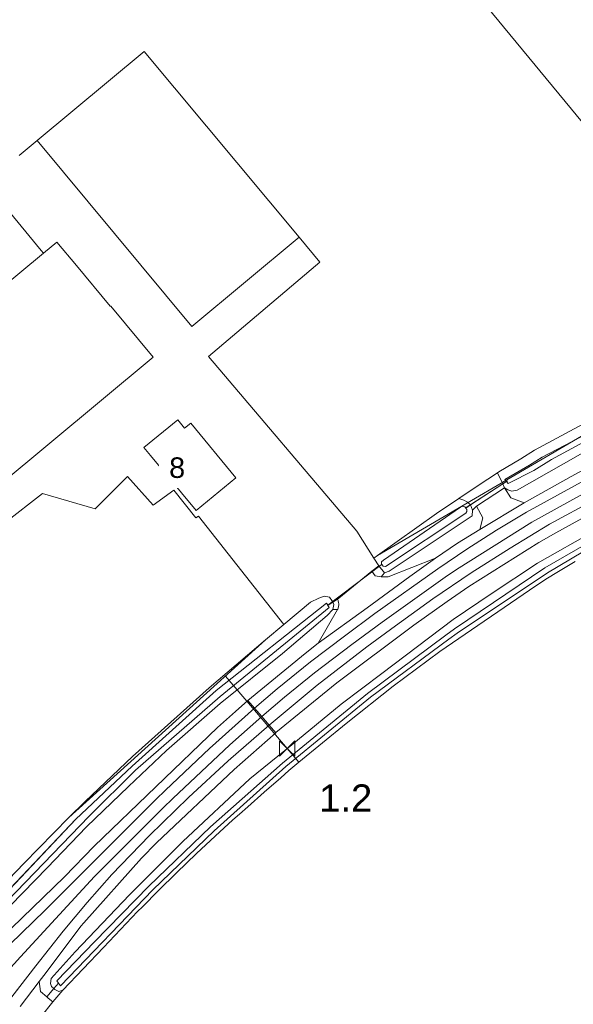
# Model space of a CAD drawing. Extents: x 140829 to 145054, y 448512 to 451778.
# Tile 37 of 152: x 142004 to 142085, y 449973 to 450117. Entities that reach past the tile are written whole.
import ezdxf
from ezdxf import colors
from ezdxf.entities.mleader import LeaderData, LeaderLine
from ezdxf.math import Vec2, Vec3

# ---------------------------------------------------------------- set-up
doc = ezdxf.new("R2010")
doc.units = 0
doc.header["$MEASUREMENT"] = 0
for name, color, linetype in [('geometrie2dBegroeidTerreindeel', 7, 'Continuous'), ('geometrie2dGrondvlak', 7, 'Continuous'), ('geometrie2dOnbegroeidTerreindeel', 7, 'Continuous'), ('geometrie2dOndersteunendWaterdeel', 7, 'Continuous'), ('geometrie2dOndersteunendWegdeel', 7, 'Continuous'), ('geometrie2dOverigeConstructie', 7, 'Continuous'), ('geometrie2dVegetatieObject', 7, 'Continuous'), ('geometrie2dWaterdeel', 7, 'Continuous'), ('geometrie2dWegdeel', 7, 'Continuous'), ('HMPAL', 1, 'Continuous'), ('HUISNUMMER', 3, 'Continuous'), ('PPALHM', 10, 'Continuous')]:
    doc.layers.add(name, color=color, linetype=linetype)
doc.styles.get("Standard").update_dxf_attribs({"font": 'arial.ttf'})

msp = doc.modelspace()

# ---------------------------------------------------------------- linework, layer by layer
at = {"layer": 'geometrie2dBegroeidTerreindeel', "linetype": 'Continuous', "lineweight": 0}
for p, q in [((142041.46, 450156.45), (142111.76, 450070.98)), ((142022.28, 450112.29), (142006.6, 450099.24)), ((142044.92, 450085.09), (142022.28, 450112.29)), ((142006.6, 450099.24), (142003.99, 450097.08)), ((142047.94, 450081.46), (142044.92, 450085.09)), ((142031.69, 450067.64), (142047.94, 450081.46)), ((142053.38, 450042.12), (142031.69, 450067.64)), ((142087.79, 450058.48), (142079.32, 450053.96)), ((142079.32, 450053.96), (142077.33, 450052.69)), ((142077.33, 450052.69), (142074.14, 450050.78)), ((142015.11, 450045.36), (142019.85, 450050.12)), ((142019.85, 450050.12), (142023.57, 450045.9)), ((142073.91, 450050.63), (142071.08, 450048.77)), ((142071.08, 450048.77), (142073.91, 450050.63)), ((142074.14, 450050.78), (142073.91, 450050.63)), ((142073.91, 450050.63), (142074.69, 450049.01)), ((142071.08, 450048.77), (142068.26, 450046.87)), ((142068.26, 450046.87), (142071.08, 450048.77)), ((142074.69, 450049.01), (142069.97, 450045.94)), ((142074.69, 450049.01), (142074.69, 450049.01)), ((142001.88, 450043.35), (142007.4, 450047.64)), ((142007.4, 450047.64), (142015.11, 450045.36)), ((142023.57, 450045.9), (142026.62, 450048.09)), ((142026.62, 450048.09), (142029.8, 450044.05)), ((142068.26, 450046.87), (142065.03, 450044.67)), ((142069.02, 450046.64), (142068.26, 450046.87)), ((142069.56, 450046.37), (142069.02, 450046.64)), ((142069.97, 450045.94), (142069.56, 450046.37)), ((142029.8, 450044.05), (142030.2, 450044.32)), ((142030.2, 450044.32), (142042.68, 450028.45)), ((142065.03, 450044.67), (142056.38, 450038.54)), ((142055.85, 450038.16), (142053.38, 450042.12)), ((142056.38, 450038.54), (142055.85, 450038.16)), ((142056.38, 450038.54), (142056.38, 450038.54)), ((142082.6, 450036.05), (142085.3, 450037.65)), ((142079.53, 450034.11), (142081.25, 450035.24)), ((142081.25, 450035.24), (142082.6, 450036.05)), ((142065.47, 450024.53), (142079.53, 450034.11)), ((142042.68, 450028.45), (142040.03, 450026.21)), ((142040.03, 450026.21), (142031.78, 450019.18)), ((142058.65, 450019.44), (142065.47, 450024.53)), ((142051.78, 450013.98), (142058.65, 450019.44)), ((142031.78, 450019.18), (142020.58, 450009.13)), ((142044.88, 450008.33), (142051.78, 450013.98)), ((142020.58, 450009.13), (142013.62, 450002.57)), ((142043.44, 450007.12), (142044.88, 450008.33)), ((142042.23, 450006.05), (142043.44, 450007.12)), ((142039.82, 450003.93), (142042.23, 450006.05)), ((142037.41, 450001.81), (142039.82, 450003.93)), ((142013.62, 450002.57), (142011.26, 450000.25)), ((142035.24, 449999.89), (142036.2, 450000.74)), ((142036.2, 450000.74), (142037.41, 450001.81)), ((142011.26, 450000.25), (142006.86, 449995.74)), ((142032.63, 449997.49), (142035.24, 449999.89)), ((142029.91, 449994.95), (142032.63, 449997.49)), ((142006.86, 449995.74), (142004.66, 449993.49)), ((142026.97, 449992.13), (142029.91, 449994.95)), ((142004.66, 449993.49), (142002.47, 449991.23)), ((142024.35, 449989.56), (142026.97, 449992.13)), ((142022, 449987.18), (142024.35, 449989.56)), ((142019.63, 449984.71), (142021.29, 449986.46)), ((142021.29, 449986.46), (142022, 449987.18)), ((142016.31, 449981.21), (142019.63, 449984.71)), ((142010.37, 449974.95), (142016.31, 449981.21)), ((142008.91, 449973.25), (142010.37, 449974.95)), ((142007.23, 449971.11), (142008.91, 449973.25))]:
    msp.add_line(p, q, dxfattribs=at)
at = {"layer": 'geometrie2dGrondvlak', "linetype": 'Continuous', "lineweight": 0}
for p, q in [((142006.6, 450099.24), (142022.28, 450112.29)), ((142022.28, 450112.29), (142044.92, 450085.09)), ((142029.24, 450072.05), (142006.6, 450099.24)), ((141998.33, 450093.9), (142007.22, 450083.16)), ((142007.55, 450082.76), (142009.48, 450084.37)), ((142009.48, 450084.37), (142012.36, 450080.95)), ((142044.92, 450085.09), (142029.24, 450072.05)), ((141998.13, 450074.96), (142007.55, 450082.76)), ((142007.55, 450082.76), (141998.13, 450074.96)), ((142007.22, 450083.16), (142007.55, 450082.76)), ((142007.55, 450082.76), (142007.55, 450082.76)), ((142012.36, 450080.95), (142017.3, 450075)), ((142017.3, 450075), (142017.39, 450075.04)), ((142017.39, 450075.04), (142023.57, 450067.57)), ((142029.24, 450072.05), (142029.24, 450072.05)), ((142023.57, 450067.57), (141998.46, 450046.64)), ((142022.21, 450054.37), (142027.19, 450058.41)), ((142027.19, 450058.41), (142028.18, 450057.19)), ((142028.18, 450057.19), (142029.08, 450057.92)), ((142029.08, 450057.92), (142035.67, 450049.89)), ((142023.21, 450053.16), (142022.21, 450054.37)), ((142029.87, 450045.14), (142023.21, 450053.16)), ((142023.21, 450053.16), (142023.21, 450053.16)), ((142035.67, 450049.89), (142029.87, 450045.14))]:
    msp.add_line(p, q, dxfattribs=at)
at = {"layer": 'geometrie2dOnbegroeidTerreindeel', "linetype": 'Continuous', "lineweight": 0}
for p, q in [((142111.76, 450070.98), (142041.46, 450156.45)), ((142003.99, 450097.08), (142006.6, 450099.24)), ((142006.6, 450099.24), (142029.24, 450072.05)), ((142007.22, 450083.16), (141998.33, 450093.9)), ((142009.48, 450084.37), (142007.55, 450082.76)), ((142012.36, 450080.95), (142009.48, 450084.37)), ((142029.24, 450072.05), (142044.92, 450085.09)), ((142044.92, 450085.09), (142047.94, 450081.46)), ((142007.55, 450082.76), (142007.22, 450083.16)), ((142047.94, 450081.46), (142031.69, 450067.64)), ((142017.3, 450075), (142012.36, 450080.95)), ((142017.39, 450075.04), (142017.3, 450075)), ((142023.57, 450067.57), (142017.39, 450075.04)), ((141998.46, 450046.64), (142023.57, 450067.57)), ((142031.69, 450067.64), (142053.38, 450042.12)), ((142027.19, 450058.41), (142022.21, 450054.37)), ((142028.18, 450057.19), (142027.19, 450058.41)), ((142027.19, 450058.41), (142027.19, 450058.41)), ((142029.08, 450057.92), (142028.18, 450057.19)), ((142035.67, 450049.89), (142029.08, 450057.92)), ((142022.21, 450054.37), (142023.21, 450053.16)), ((142023.21, 450053.16), (142029.87, 450045.14)), ((142019.85, 450050.12), (142015.11, 450045.36)), ((142023.57, 450045.9), (142019.85, 450050.12)), ((142029.87, 450045.14), (142035.67, 450049.89)), ((142007.4, 450047.64), (142001.88, 450043.35)), ((142015.11, 450045.36), (142007.4, 450047.64)), ((142026.62, 450048.09), (142023.57, 450045.9)), ((142029.8, 450044.05), (142026.62, 450048.09)), ((142030.2, 450044.32), (142029.8, 450044.05)), ((142042.68, 450028.45), (142030.2, 450044.32)), ((142053.38, 450042.12), (142055.85, 450038.16)), ((142055.85, 450038.16), (142056.6, 450037.04)), ((142056.6, 450037.04), (142055.55, 450036.27)), ((142055.55, 450036.27), (142050.73, 450032.33)), ((142047.82, 450032.33), (142046.58, 450031.74)), ((142048.6, 450032.58), (142047.82, 450032.33)), ((142049.35, 450032.45), (142048.6, 450032.58)), ((142049.7, 450031.99), (142049.35, 450032.45)), ((142050.73, 450032.33), (142050.53, 450032.17)), ((142046.58, 450031.74), (142042.68, 450028.45)), ((142049.84, 450031.72), (142049.7, 450031.99)), ((142050.53, 450032.17), (142049.84, 450031.72)), ((142042.68, 450028.45), (142042.68, 450028.45))]:
    msp.add_line(p, q, dxfattribs=at)
at = {"layer": 'geometrie2dOndersteunendWaterdeel', "linetype": 'Continuous', "lineweight": 0}
for p, q in [((142095.86, 450061), (142080.48, 450052.95)), ((142081.84, 450052.59), (142096.22, 450060.44)), ((142095.72, 450058.9), (142076.82, 450048.11)), ((142079.32, 450053.96), (142087.79, 450058.48)), ((142077.33, 450052.69), (142079.32, 450053.96)), ((142074.14, 450050.78), (142077.33, 450052.69)), ((142080.48, 450052.95), (142078.6, 450051.77)), ((142079.24, 450050.99), (142081.84, 450052.59)), ((142078.6, 450051.77), (142075.01, 450049.69)), ((142075.5, 450049.07), (142079.24, 450050.99)), ((142073.91, 450050.63), (142074.14, 450050.78)), ((142074.69, 450049.01), (142073.91, 450050.63)), ((142075.01, 450049.69), (142075.26, 450049.38)), ((142074.69, 450049.01), (142075.26, 450049.38)), ((142075.26, 450049.38), (142074.69, 450049.01)), ((142074.96, 450048.45), (142074.69, 450049.01)), ((142075.45, 450048.15), (142074.96, 450048.45)), ((142074.96, 450048.45), (142074.96, 450048.45)), ((142075.26, 450049.38), (142075.5, 450049.07)), ((142076.01, 450047.97), (142075.45, 450048.15)), ((142076.82, 450048.11), (142076.01, 450047.97)), ((142065.03, 450044.67), (142068.26, 450046.87)), ((142068.26, 450046.87), (142069.02, 450046.64)), ((142068.26, 450046.87), (142068.26, 450046.87)), ((142068.53, 450045.64), (142057.24, 450037.85)), ((142068.85, 450045.76), (142068.53, 450045.64)), ((142069.15, 450045.68), (142068.85, 450045.76)), ((142069.02, 450046.64), (142069.56, 450046.37)), ((142069.3, 450045.47), (142069.15, 450045.68)), ((142069.3, 450045.47), (142069.97, 450045.94)), ((142069.97, 450045.94), (142069.3, 450045.47)), ((142069.44, 450045.27), (142069.3, 450045.47)), ((142069.44, 450044.97), (142069.44, 450045.27)), ((142069.56, 450046.37), (142069.97, 450045.94)), ((142069.97, 450045.94), (142070.29, 450045.17)), ((142056.38, 450038.54), (142065.03, 450044.67)), ((142057.53, 450036.92), (142069.29, 450044.72)), ((142070.22, 450044.33), (142058.1, 450036.26)), ((142069.29, 450044.72), (142069.44, 450044.97)), ((142070.29, 450045.17), (142070.22, 450044.33)), ((142070.29, 450045.17), (142070.29, 450045.17)), ((142093.58, 450044.11), (142080.84, 450036.75)), ((142079.79, 450037.43), (142088.78, 450042.56)), ((142081.22, 450036.04), (142093.55, 450043.34)), ((142055.85, 450038.16), (142056.38, 450038.54)), ((142056.6, 450037.04), (142055.85, 450038.16)), ((142056.6, 450037.04), (142057.04, 450037.2)), ((142057.04, 450037.2), (142056.6, 450037.04)), ((142057.4, 450036.01), (142056.6, 450037.04)), ((142057.24, 450037.85), (142056.96, 450037.63)), ((142056.96, 450037.63), (142056.99, 450037.27)), ((142056.99, 450037.27), (142057.04, 450037.2)), ((142057.04, 450037.2), (142057.23, 450036.97)), ((142057.23, 450036.97), (142057.53, 450036.92)), ((142080.84, 450036.75), (142067.65, 450027.83)), ((142072.99, 450032.95), (142079.79, 450037.43)), ((142085.3, 450037.65), (142082.6, 450036.05)), ((142058.1, 450036.26), (142057.4, 450036.01)), ((142068.03, 450027.21), (142081.22, 450036.04)), ((142081.25, 450035.24), (142079.53, 450034.11)), ((142082.6, 450036.05), (142081.25, 450035.24)), ((142079.53, 450034.11), (142065.47, 450024.53)), ((142046.58, 450031.74), (142047.82, 450032.33)), ((142047.82, 450032.33), (142048.6, 450032.58)), ((142048.6, 450032.58), (142049.35, 450032.45)), ((142049.35, 450032.45), (142049.7, 450031.99)), ((142067.46, 450029.17), (142072.99, 450032.95)), ((142048.94, 450031.59), (142032.8, 450018.81)), ((142033.36, 450017.95), (142049.33, 450030.94)), ((142042.68, 450028.45), (142046.58, 450031.74)), ((142049.11, 450031.31), (142048.94, 450031.59)), ((142049.14, 450031.26), (142049.11, 450031.31)), ((142049.14, 450031.26), (142049.84, 450031.72)), ((142049.84, 450031.72), (142049.14, 450031.26)), ((142049.33, 450030.94), (142049.14, 450031.26)), ((142049.7, 450031.99), (142049.84, 450031.72)), ((142049.84, 450031.72), (142050.01, 450031.39)), ((142049.84, 450031.72), (142049.84, 450031.72)), ((142050.01, 450031.39), (142049.86, 450030.67)), ((142049.04, 450029.78), (142042.51, 450024.24)), ((142049.86, 450030.67), (142049.04, 450029.78)), ((142040.03, 450026.21), (142042.68, 450028.45)), ((142057.02, 450021.27), (142067.46, 450029.17)), ((142066.39, 450026.89), (142054.92, 450018.38)), ((142067.65, 450027.83), (142066.39, 450026.89)), ((142066.81, 450026.3), (142068.03, 450027.21)), ((142031.78, 450019.18), (142040.03, 450026.21)), ((142055.36, 450017.81), (142066.81, 450026.3)), ((142042.51, 450024.24), (142033.37, 450016.9)), ((142065.47, 450024.53), (142058.65, 450019.44)), ((142051.05, 450016.81), (142057.02, 450021.27)), ((142058.65, 450019.44), (142051.78, 450013.98)), ((142032.8, 450018.81), (142020.5, 450007.75)), ((142020.58, 450009.13), (142031.78, 450019.18)), ((142021.02, 450007.14), (142033.36, 450017.95)), ((142054.92, 450018.38), (142042.48, 450008.17)), ((142033.37, 450016.9), (142025.51, 450010.03)), ((142042.97, 450007.68), (142055.36, 450017.81)), ((142043.84, 450010.84), (142051.05, 450016.81)), ((142051.78, 450013.98), (142044.88, 450008.33)), ((142037.74, 450005.87), (142043.84, 450010.84)), ((142025.51, 450010.03), (142019.96, 450004.77)), ((142013.62, 450002.57), (142020.58, 450009.13)), ((142042.48, 450008.17), (142031.96, 449998.87)), ((142044.88, 450008.33), (142043.44, 450007.12)), ((142020.5, 450007.75), (142012.26, 449999.98)), ((142014.22, 450000.42), (142021.02, 450007.14)), ((142032.5, 449998.28), (142042.97, 450007.68)), ((142043.44, 450007.12), (142042.23, 450006.05)), ((142027.93, 449996.7), (142037.74, 450005.87)), ((142042.23, 450006.05), (142039.82, 450003.93)), ((142019.96, 450004.77), (142013.86, 449998.85)), ((142039.82, 450003.93), (142037.41, 450001.81)), ((142011.26, 450000.25), (142013.62, 450002.57)), ((142036.2, 450000.74), (142035.24, 449999.89)), ((142037.41, 450001.81), (142036.2, 450000.74)), ((142012.26, 449999.98), (141994.91, 449981.65)), ((141995.47, 449981.04), (142014.22, 450000.42)), ((142006.86, 449995.74), (142011.26, 450000.25)), ((142035.24, 449999.89), (142032.63, 449997.49)), ((142013.86, 449998.85), (142008.09, 449992.86)), ((142031.96, 449998.87), (142022.95, 449990.2)), ((142023.51, 449989.67), (142032.5, 449998.28)), ((142020.1, 449988.94), (142027.93, 449996.7)), ((142032.63, 449997.49), (142029.91, 449994.95)), ((142004.66, 449993.49), (142006.86, 449995.74)), ((142029.91, 449994.95), (142026.97, 449992.13)), ((142002.47, 449991.23), (142004.66, 449993.49)), ((142008.09, 449992.86), (142000.34, 449984.95)), ((142026.97, 449992.13), (142024.35, 449989.56)), ((142010.03, 449975.63), (142023.51, 449989.67)), ((142022.95, 449990.2), (142015.02, 449982.03)), ((142024.35, 449989.56), (142022, 449987.18)), ((142012.2, 449980.6), (142020.1, 449988.94)), ((142021.29, 449986.46), (142019.63, 449984.71)), ((142022, 449987.18), (142021.29, 449986.46)), ((142019.63, 449984.71), (142016.31, 449981.21)), ((142015.02, 449982.03), (142009.5, 449976.34)), ((142008.68, 449976.7), (142012.2, 449980.6)), ((142016.31, 449981.21), (142010.37, 449974.95)), ((142008.58, 449975.93), (142008.68, 449976.7)), ((142009.5, 449976.34), (142009.76, 449975.98)), ((142008.72, 449975.53), (142008.58, 449975.93)), ((142009.08, 449975.2), (142008.72, 449975.53)), ((142009.08, 449975.2), (142009.76, 449975.98)), ((142009.76, 449975.98), (142009.08, 449975.2)), ((142009.23, 449975.05), (142009.08, 449975.2)), ((142009.78, 449974.79), (142009.23, 449975.05)), ((142009.76, 449975.98), (142010.03, 449975.63)), ((142010.37, 449974.95), (142009.78, 449974.79))]:
    msp.add_line(p, q, dxfattribs=at)
at = {"layer": 'geometrie2dOndersteunendWegdeel', "linetype": 'Continuous', "lineweight": 0}
for p, q in [((142076.82, 450048.11), (142095.72, 450058.9)), ((142098.47, 450057.73), (142084.71, 450050.11)), ((142082.45, 450041.86), (142101.44, 450052.36)), ((142084.71, 450050.11), (142077.82, 450046.27)), ((142069.97, 450045.94), (142074.69, 450049.01)), ((142074.96, 450048.45), (142070.87, 450045.78)), ((142074.69, 450049.01), (142074.96, 450048.45)), ((142074.69, 450049.01), (142074.69, 450049.01)), ((142075.88, 450046.97), (142074.96, 450048.45)), ((142074.96, 450048.45), (142075.45, 450048.15)), ((142075.45, 450048.15), (142076.01, 450047.97)), ((142076.01, 450047.97), (142076.82, 450048.11)), ((142077.82, 450046.27), (142075.88, 450046.97)), ((142070.29, 450045.17), (142069.97, 450045.94)), ((142070.87, 450045.78), (142070.29, 450045.17)), ((142070.29, 450045.17), (142070.87, 450045.78)), ((142070.87, 450045.78), (142071.79, 450044.08)), ((142058.1, 450036.26), (142070.22, 450044.33)), ((142070.22, 450044.33), (142070.29, 450045.17)), ((142071.79, 450044.08), (142071.34, 450042.34)), ((142088.78, 450042.56), (142079.79, 450037.43)), ((142071.34, 450042.34), (142068.1, 450040.34)), ((142079.96, 450040.44), (142082.45, 450041.86)), ((142068.1, 450040.34), (142064.87, 450038.15)), ((142069.73, 450034.01), (142079.96, 450040.44)), ((142064.87, 450038.15), (142057.96, 450035.44)), ((142055.55, 450036.27), (142056.6, 450037.04)), ((142056.6, 450037.04), (142057.4, 450036.01)), ((142079.79, 450037.43), (142072.99, 450032.95)), ((142056.06, 450035.59), (142055.55, 450036.27)), ((142056.9, 450035.43), (142056.06, 450035.59)), ((142056.9, 450035.43), (142057.4, 450036.01)), ((142057.4, 450036.01), (142056.9, 450035.43)), ((142057.96, 450035.44), (142056.9, 450035.43)), ((142056.9, 450035.43), (142056.9, 450035.43)), ((142056.9, 450035.43), (142056.9, 450035.43)), ((142057.4, 450036.01), (142058.1, 450036.26)), ((142066.59, 450031.83), (142069.73, 450034.01)), ((142072.99, 450032.95), (142067.46, 450029.17)), ((142049.84, 450031.72), (142050.53, 450032.17)), ((142050.01, 450031.39), (142049.84, 450031.72)), ((142049.86, 450030.67), (142050.01, 450031.39)), ((142050.53, 450032.17), (142050.57, 450032.08)), ((142050.57, 450032.08), (142050.62, 450031.97)), ((142050.62, 450031.97), (142050.65, 450031.86)), ((142050.65, 450030.92), (142050.62, 450030.8)), ((142050.65, 450031.86), (142050.68, 450031.74)), ((142050.68, 450031.03), (142050.65, 450030.92)), ((142050.68, 450031.74), (142050.7, 450031.63)), ((142050.7, 450031.15), (142050.68, 450031.03)), ((142050.7, 450031.63), (142050.72, 450031.51)), ((142050.72, 450031.27), (142050.7, 450031.15)), ((142050.72, 450031.51), (142050.72, 450031.39)), ((142050.72, 450031.39), (142050.72, 450031.27)), ((142061.7, 450028.36), (142066.59, 450031.83)), ((142042.51, 450024.24), (142049.04, 450029.78)), ((142050.55, 450030.65), (142047.71, 450025.72)), ((142049.04, 450029.78), (142049.86, 450030.67)), ((142049.86, 450030.67), (142050.55, 450030.65)), ((142050.55, 450030.65), (142049.86, 450030.67)), ((142050.57, 450030.69), (142050.55, 450030.65)), ((142050.55, 450030.65), (142050.55, 450030.65)), ((142050.62, 450030.8), (142050.57, 450030.69)), ((142050.42, 450019.93), (142061.7, 450028.36)), ((142067.46, 450029.17), (142057.02, 450021.27)), ((142047.71, 450025.72), (142045.79, 450024.22)), ((142033.37, 450016.9), (142042.51, 450024.24)), ((142045.79, 450024.22), (142037.43, 450017.33)), ((142057.02, 450021.27), (142051.05, 450016.81)), ((142041.54, 450012.67), (142050.42, 450019.93)), ((142025.51, 450010.03), (142033.37, 450016.9)), ((142037.43, 450017.33), (142035.63, 450015.75)), ((142051.05, 450016.81), (142043.84, 450010.84)), ((142035.63, 450015.75), (142032.97, 450013.37)), ((142032.97, 450013.37), (142014.96, 449996.02)), ((142035.41, 450007.26), (142041.5, 450012.63)), ((142041.5, 450012.63), (142041.54, 450012.67)), ((142041.54, 450012.67), (142041.54, 450012.67)), ((142043.84, 450010.84), (142037.74, 450005.87)), ((142019.96, 450004.77), (142025.51, 450010.03)), ((142024.09, 449996.51), (142035.41, 450007.26)), ((142037.74, 450005.87), (142027.93, 449996.7)), ((142013.86, 449998.85), (142019.96, 450004.77)), ((142008.09, 449992.86), (142013.86, 449998.85)), ((142027.93, 449996.7), (142020.1, 449988.94)), ((142021.9, 449994.26), (142024.09, 449996.51)), ((142014.96, 449996.02), (142010.63, 449991.53)), ((142013.46, 449984.84), (142021.9, 449994.26)), ((142000.34, 449984.95), (142008.09, 449992.86)), ((142010.63, 449991.53), (142001.31, 449982.52)), ((142020.1, 449988.94), (142012.2, 449980.6)), ((142013.03, 449984.32), (142013.46, 449984.84)), ((142007.94, 449977.56), (142013.03, 449984.32)), ((142012.2, 449980.6), (142008.68, 449976.7)), ((142006.94, 449976.25), (142007.94, 449977.56)), ((142007.11, 449974.79), (142006.94, 449976.25)), ((142008.68, 449976.7), (142008.58, 449975.93)), ((142008.04, 449974), (142007.11, 449974.79)), ((142009.08, 449975.2), (142008.04, 449974)), ((142008.04, 449974), (142009.08, 449975.2)), ((142008.58, 449975.93), (142008.72, 449975.53)), ((142008.72, 449975.53), (142009.08, 449975.2)), ((142010.37, 449974.95), (142008.91, 449973.25)), ((142009.08, 449975.2), (142009.23, 449975.05)), ((142009.23, 449975.05), (142009.78, 449974.79)), ((142009.78, 449974.79), (142010.37, 449974.95)), ((142008.25, 449973.82), (142008.04, 449974)), ((142008.91, 449973.25), (142008.25, 449973.82)), ((142008.91, 449973.25), (142008.91, 449973.25))]:
    msp.add_line(p, q, dxfattribs=at)
at = {"layer": 'geometrie2dOverigeConstructie', "linetype": 'Continuous', "lineweight": 0}
for p, q in [((142069.36, 450045.55), (142075.39, 450049.47)), ((142075.39, 450049.47), (142069.36, 450045.55)), ((142049.11, 450031.31), (142056.94, 450037.17)), ((142056.94, 450037.17), (142049.11, 450031.31))]:
    msp.add_line(p, q, dxfattribs=at)
at = {"layer": 'geometrie2dVegetatieObject', "linetype": 'Continuous', "lineweight": 0}
for p, q in [((142111.33, 450070.71), (142056.38, 450038.54)), ((142079.32, 450053.96), (142087.79, 450058.48)), ((142077.33, 450052.69), (142079.32, 450053.96)), ((142074.14, 450050.78), (142077.33, 450052.69)), ((142071.08, 450048.77), (142073.91, 450050.63)), ((142073.91, 450050.63), (142074.14, 450050.78)), ((142068.26, 450046.87), (142071.08, 450048.77)), ((142065.03, 450044.67), (142068.26, 450046.87)), ((142056.38, 450038.54), (142065.03, 450044.67)), ((142040.03, 450026.21), (142011.26, 450000.25)), ((142031.78, 450019.18), (142040.03, 450026.21)), ((142020.58, 450009.13), (142031.78, 450019.18)), ((142013.62, 450002.57), (142020.58, 450009.13)), ((142011.26, 450000.25), (142013.62, 450002.57))]:
    msp.add_line(p, q, dxfattribs=at)
at = {"layer": 'geometrie2dWaterdeel', "linetype": 'Continuous', "lineweight": 0}
for p, q in [((142080.48, 450052.95), (142095.86, 450061)), ((142096.22, 450060.44), (142081.84, 450052.59)), ((142078.6, 450051.77), (142080.48, 450052.95)), ((142081.84, 450052.59), (142079.24, 450050.99)), ((142075.01, 450049.69), (142078.6, 450051.77)), ((142079.24, 450050.99), (142075.5, 450049.07)), ((142075.26, 450049.38), (142075.01, 450049.69)), ((142075.5, 450049.07), (142075.26, 450049.38)), ((142075.26, 450049.38), (142075.26, 450049.38)), ((142057.24, 450037.85), (142068.53, 450045.64)), ((142068.53, 450045.64), (142068.85, 450045.76)), ((142068.85, 450045.76), (142069.15, 450045.68)), ((142069.15, 450045.68), (142069.3, 450045.47)), ((142069.3, 450045.47), (142069.44, 450045.27)), ((142069.44, 450045.27), (142069.44, 450044.97)), ((142069.29, 450044.72), (142057.53, 450036.92)), ((142069.44, 450044.97), (142069.29, 450044.72)), ((142080.84, 450036.75), (142093.58, 450044.11)), ((142093.55, 450043.34), (142081.22, 450036.04)), ((142056.96, 450037.63), (142057.24, 450037.85)), ((142056.99, 450037.27), (142056.96, 450037.63)), ((142057.04, 450037.2), (142056.99, 450037.27)), ((142057.23, 450036.97), (142057.04, 450037.2)), ((142057.04, 450037.2), (142057.04, 450037.2)), ((142057.53, 450036.92), (142057.23, 450036.97)), ((142067.65, 450027.83), (142080.84, 450036.75)), ((142081.22, 450036.04), (142068.03, 450027.21)), ((142032.8, 450018.81), (142048.94, 450031.59)), ((142049.33, 450030.94), (142033.36, 450017.95)), ((142048.94, 450031.59), (142049.11, 450031.31)), ((142049.11, 450031.31), (142049.14, 450031.26)), ((142049.14, 450031.26), (142049.33, 450030.94)), ((142049.14, 450031.26), (142049.14, 450031.26)), ((142054.92, 450018.38), (142066.39, 450026.89)), ((142066.39, 450026.89), (142067.65, 450027.83)), ((142068.03, 450027.21), (142066.81, 450026.3)), ((142066.81, 450026.3), (142055.36, 450017.81)), ((142020.5, 450007.75), (142032.8, 450018.81)), ((142033.36, 450017.95), (142021.02, 450007.14)), ((142042.48, 450008.17), (142054.92, 450018.38)), ((142055.36, 450017.81), (142042.97, 450007.68)), ((142031.96, 449998.87), (142042.48, 450008.17)), ((142012.26, 449999.98), (142020.5, 450007.75)), ((142021.02, 450007.14), (142014.22, 450000.42)), ((142042.97, 450007.68), (142032.5, 449998.28)), ((141994.91, 449981.65), (142012.26, 449999.98)), ((142014.22, 450000.42), (141995.47, 449981.04)), ((142022.95, 449990.2), (142031.96, 449998.87)), ((142032.5, 449998.28), (142023.51, 449989.67)), ((142023.51, 449989.67), (142010.03, 449975.63)), ((142015.02, 449982.03), (142022.95, 449990.2)), ((142009.5, 449976.34), (142015.02, 449982.03)), ((142009.76, 449975.98), (142009.5, 449976.34)), ((142010.03, 449975.63), (142009.76, 449975.98))]:
    msp.add_line(p, q, dxfattribs=at)
at = {"layer": 'geometrie2dWegdeel', "linetype": 'Continuous', "lineweight": 0}
for p, q in [((142084.71, 450050.11), (142098.47, 450057.73)), ((142099.15, 450056.49), (142078.16, 450044.87)), ((142078.16, 450044.87), (142099.15, 450056.49)), ((142099.93, 450055.08), (142078.94, 450043.45)), ((142078.94, 450043.45), (142099.93, 450055.08)), ((142100.72, 450053.67), (142081.55, 450043.11)), ((142081.55, 450043.11), (142100.72, 450053.67)), ((142101.44, 450052.36), (142082.45, 450041.86)), ((142077.82, 450046.27), (142084.71, 450050.11)), ((142070.87, 450045.78), (142074.96, 450048.45)), ((142074.96, 450048.45), (142075.88, 450046.97)), ((142075.88, 450046.97), (142077.82, 450046.27)), ((142071.79, 450044.08), (142070.87, 450045.78)), ((142077.82, 450046.27), (142071.34, 450042.34)), ((142071.34, 450042.34), (142077.82, 450046.27)), ((142077.82, 450046.27), (142077.82, 450046.27)), ((142071.34, 450042.34), (142071.79, 450044.08)), ((142078.16, 450044.87), (142073.77, 450042.25)), ((142073.77, 450042.25), (142078.16, 450044.87)), ((142078.94, 450043.45), (142067.93, 450036.5)), ((142067.93, 450036.5), (142078.94, 450043.45)), ((142081.55, 450043.11), (142075.76, 450039.63)), ((142075.76, 450039.63), (142081.55, 450043.11)), ((142068.1, 450040.34), (142071.34, 450042.34)), ((142073.77, 450042.25), (142069.45, 450039.5)), ((142069.45, 450039.5), (142073.77, 450042.25)), ((142082.45, 450041.86), (142079.96, 450040.44)), ((142064.87, 450038.15), (142068.1, 450040.34)), ((142069.45, 450039.5), (142065.22, 450036.62)), ((142065.22, 450036.62), (142069.45, 450039.5)), ((142079.96, 450040.44), (142069.73, 450034.01)), ((142075.76, 450039.63), (142070.06, 450036)), ((142070.06, 450036), (142075.76, 450039.63)), ((142057.96, 450035.44), (142064.87, 450038.15)), ((142064.5, 450037.91), (142064.87, 450038.15)), ((142064.87, 450038.15), (142064.5, 450037.91)), ((142065.22, 450036.62), (142055.99, 450030.05)), ((142055.99, 450030.05), (142065.22, 450036.62)), ((142061.09, 450035.47), (142064.5, 450037.91)), ((142064.5, 450037.91), (142061.09, 450035.47)), ((142050.73, 450032.33), (142055.55, 450036.27)), ((142054.87, 450030.89), (142061.09, 450035.47)), ((142061.09, 450035.47), (142054.87, 450030.89)), ((142055.55, 450036.27), (142056.06, 450035.59)), ((142056.06, 450035.59), (142056.9, 450035.43)), ((142056.9, 450035.43), (142057.96, 450035.44)), ((142066.29, 450035.38), (142057.06, 450028.82)), ((142057.06, 450028.82), (142066.29, 450035.38)), ((142070.06, 450036), (142064.47, 450032.21)), ((142064.47, 450032.21), (142070.06, 450036)), ((142067.93, 450036.5), (142066.29, 450035.38)), ((142066.29, 450035.38), (142067.93, 450036.5)), ((142066.29, 450035.38), (142066.29, 450035.38)), ((142069.73, 450034.01), (142066.59, 450031.83)), ((142050.53, 450032.17), (142050.73, 450032.33)), ((142050.73, 450032.33), (142050.73, 450032.33)), ((142047.71, 450025.72), (142054.87, 450030.89)), ((142054.87, 450030.89), (142047.71, 450025.72)), ((142050.57, 450032.08), (142050.53, 450032.17)), ((142050.62, 450031.97), (142050.57, 450032.08)), ((142050.65, 450031.86), (142050.62, 450031.97)), ((142050.62, 450030.8), (142050.65, 450030.92)), ((142050.68, 450031.74), (142050.65, 450031.86)), ((142050.65, 450030.92), (142050.68, 450031.03)), ((142050.7, 450031.63), (142050.68, 450031.74)), ((142050.68, 450031.03), (142050.7, 450031.15)), ((142050.72, 450031.51), (142050.7, 450031.63)), ((142050.7, 450031.15), (142050.72, 450031.27)), ((142050.72, 450031.39), (142050.72, 450031.51)), ((142050.72, 450031.27), (142050.72, 450031.39)), ((142064.47, 450032.21), (142058.99, 450028.26)), ((142058.99, 450028.26), (142064.47, 450032.21)), ((142066.59, 450031.83), (142061.7, 450028.36)), ((142047.71, 450025.72), (142050.55, 450030.65)), ((142050.55, 450030.65), (142050.57, 450030.69)), ((142050.57, 450030.69), (142050.62, 450030.8)), ((142055.99, 450030.05), (142051.55, 450026.77)), ((142051.55, 450026.77), (142055.99, 450030.05)), ((142061.7, 450028.36), (142050.42, 450019.93)), ((142057.06, 450028.82), (142052.62, 450025.53)), ((142052.62, 450025.53), (142057.06, 450028.82)), ((142058.99, 450028.26), (142054.81, 450025.17)), ((142054.81, 450025.17), (142058.99, 450028.26)), ((142051.55, 450026.77), (142046.58, 450022.98)), ((142046.58, 450022.98), (142051.55, 450026.77)), ((142045.79, 450024.22), (142047.71, 450025.72)), ((142052.62, 450025.53), (142047.19, 450021.39)), ((142047.19, 450021.39), (142052.62, 450025.53)), ((142054.81, 450025.17), (142047.58, 450019.57)), ((142047.58, 450019.57), (142054.81, 450025.17)), ((142052.62, 450025.53), (142052.62, 450025.53)), ((142037.43, 450017.33), (142045.79, 450024.22)), ((142046.58, 450022.98), (142041.7, 450019.07)), ((142041.7, 450019.07), (142046.58, 450022.98)), ((142047.19, 450021.39), (142042.77, 450017.83)), ((142042.77, 450017.83), (142047.19, 450021.39)), ((142047.58, 450019.57), (142040.53, 450013.75)), ((142040.53, 450013.75), (142047.58, 450019.57)), ((142050.42, 450019.93), (142041.54, 450012.67)), ((142041.7, 450019.07), (142038.39, 450016.22)), ((142038.39, 450016.22), (142041.7, 450019.07)), ((142035.63, 450015.75), (142037.43, 450017.33)), ((142037.43, 450017.33), (142038.39, 450016.22)), ((142038.39, 450016.22), (142037.43, 450017.33)), ((142037.43, 450017.33), (142037.43, 450017.33)), ((142041.11, 450016.42), (142039.46, 450014.99)), ((142039.46, 450014.99), (142041.11, 450016.42)), ((142042.77, 450017.83), (142041.11, 450016.42)), ((142041.11, 450016.42), (142042.77, 450017.83)), ((142038.39, 450016.22), (142031.8, 450010.32)), ((142031.8, 450010.32), (142038.39, 450016.22)), ((142032.97, 450013.37), (142035.63, 450015.75)), ((142039.46, 450014.99), (142034.81, 450010.85)), ((142034.81, 450010.85), (142039.46, 450014.99)), ((142038.39, 450016.22), (142039.46, 450014.99)), ((142039.46, 450014.99), (142038.39, 450016.22)), ((142039.46, 450014.99), (142040.53, 450013.75)), ((142040.53, 450013.75), (142034.57, 450008.52)), ((142034.57, 450008.52), (142040.53, 450013.75)), ((142040.53, 450013.75), (142041.5, 450012.63)), ((142041.5, 450012.63), (142040.53, 450013.75)), ((142014.96, 449996.02), (142032.97, 450013.37)), ((142041.5, 450012.63), (142035.41, 450007.26)), ((142041.54, 450012.67), (142041.5, 450012.63)), ((142034.81, 450010.85), (142026.44, 450003.01)), ((142026.44, 450003.01), (142034.81, 450010.85)), ((142031.8, 450010.32), (142025.37, 450004.24)), ((142025.37, 450004.24), (142031.8, 450010.32)), ((142034.57, 450008.52), (142028.74, 450003.13)), ((142028.74, 450003.13), (142034.57, 450008.52)), ((142035.41, 450007.26), (142024.09, 449996.51)), ((142025.37, 450004.24), (142023.96, 450002.87)), ((142023.96, 450002.87), (142025.37, 450004.24)), ((142023.96, 450002.87), (142007.78, 449986.66)), ((142007.78, 449986.66), (142023.96, 450002.87)), ((142028.74, 450003.13), (142023.07, 449997.58)), ((142023.07, 449997.58), (142028.74, 450003.13)), ((142026.44, 450003.01), (142025.03, 450001.64)), ((142025.03, 450001.64), (142026.44, 450003.01)), ((142025.03, 450001.64), (142015, 449991.61)), ((142015, 449991.61), (142025.03, 450001.64)), ((142023.07, 449997.58), (142017.55, 449991.88)), ((142017.55, 449991.88), (142023.07, 449997.58)), ((142024.09, 449996.51), (142021.9, 449994.26)), ((142010.63, 449991.53), (142014.96, 449996.02)), ((142021.9, 449994.26), (142013.46, 449984.84)), ((142001.31, 449982.52), (142010.63, 449991.53)), ((142015, 449991.61), (142004.21, 449979.85)), ((142004.21, 449979.85), (142015, 449991.61)), ((142010.63, 449991.53), (142010.63, 449991.53)), ((142017.55, 449991.88), (142013.92, 449987.79)), ((142013.92, 449987.79), (142017.55, 449991.88)), ((142013.92, 449987.79), (142010.43, 449983.59)), ((142010.43, 449983.59), (142013.92, 449987.79)), ((142007.78, 449986.66), (142000.54, 449979.64)), ((142000.54, 449979.64), (142007.78, 449986.66)), ((142013.46, 449984.84), (142013.03, 449984.32)), ((142010.43, 449983.59), (142006.42, 449978.51)), ((142006.42, 449978.51), (142010.43, 449983.59)), ((142013.03, 449984.32), (142007.94, 449977.56)), ((142004.21, 449979.85), (141999.56, 449974.75)), ((141999.56, 449974.75), (142004.21, 449979.85)), ((142006.42, 449978.51), (142000.79, 449971.28)), ((142000.79, 449971.28), (142006.42, 449978.51)), ((142007.94, 449977.56), (142006.94, 449976.25)), ((142006.94, 449976.25), (142004.14, 449972.57)), ((142004.14, 449972.57), (142006.94, 449976.25)), ((142006.94, 449976.25), (142007.11, 449974.79)), ((142007.11, 449974.79), (142008.04, 449974)), ((142008.91, 449973.25), (142007.23, 449971.11)), ((142008.04, 449974), (142008.25, 449973.82)), ((142008.25, 449973.82), (142008.91, 449973.25))]:
    msp.add_line(p, q, dxfattribs=at)
at = {"layer": 'HMPAL', "linetype": 'Continuous', "lineweight": 0}
msp.add_line((142044.88, 450008.33), (142034.14, 450020.89), dxfattribs=at)

# ---------------------------------------------------------------- next in the draw order: texts
at = {"layer": 'HMPAL', "lineweight": 0, "insert": (142047.85, 450005.07), "char_height": 4, "attachment_point": 1, "bg_fill": 3, "box_fill_scale": 1.5, "bg_fill_color": 256, "bg_fill_transparency": 0}
msp.add_mtext_dynamic_manual_height_columns('1.2', width=0.4999, gutter_width=1, heights=[0], dxfattribs=at)
at = {"layer": 'HUISNUMMER', "lineweight": 0, "insert": (142025.92, 450052.9), "char_height": 3, "attachment_point": 1, "bg_fill": 3, "box_fill_scale": 1.5, "bg_fill_color": 256, "bg_fill_transparency": 0}
msp.add_mtext_dynamic_manual_height_columns('8', width=0.2845, gutter_width=1, heights=[0], dxfattribs=at)

# ---------------------------------------------------------------- next in the draw order: leaders
at = {"layer": 'HMPAL', "lineweight": 0}
ml = msp.add_multileader_mtext('Standard', dxfattribs=at)
ml.set_content('BEGIN INSPECTIE', color=256)
ml.set_leader_properties()
ml.build(insert=Vec2(0, 0))
ml.multileader.update_dxf_attribs({"dogleg_length": 0.36, "arrow_head_size": 100})
ctx = ml.context
ctx.base_point, ctx.char_height, ctx.arrow_head_size, ctx.landing_gap_size, ctx.plane_origin, ctx.plane_x_axis, ctx.plane_y_axis = Vec3(141515.48, 450531.73), 50, 100, 0.09, Vec3(148901.03, 452787.08), Vec3(0.999937, -0.011216), Vec3(0.011216, 0.999937)
notes = []
notes.append((ctx, [(0, (1, 1, 0), (141515.12, 450531.73), (0.999937, -0.011216), 0.36, [(0, [(141129.78, 449425.51)], 0, [])])]))
ctx.mtext.insert, ctx.mtext.text_direction, ctx.mtext.rotation, ctx.mtext.flow_direction = Vec3(141515.85, 450556.72), Vec3(0.999937, -0.011216), 6.271969, 5
ctx.mtext.has_bg_fill, ctx.mtext.bg_color, ctx.mtext.bg_scale_factor, ctx.mtext.bg_transparency, ctx.mtext.use_window_bg_color = 1, -1027028792, 1.5, 0, 1
for ctx, leaders in notes:
    for number, flags, end, landing, length, lines in leaders:
        leader = LeaderData()
        leader.index, (leader.has_last_leader_line, leader.has_dogleg_vector, leader.attachment_direction) = number, flags
        leader.last_leader_point, leader.dogleg_vector, leader.dogleg_length = Vec3(end), Vec3(landing), length
        for number, points, colour, breaks in lines:
            line = LeaderLine()
            line.index, line.vertices, line.color, line.breaks = number, Vec3.list(points), colors.encode_raw_color(colour), breaks
            leader.lines.append(line)
        ctx.leaders.append(leader)

# ---------------------------------------------------------------- next in the draw order: linework, layer by layer
at = {"layer": 'PPALHM', "lineweight": 0}
for p, q in [((142042.07, 450011.43), (142044.31, 450009.18)), ((142042.07, 450009.18), (142042.07, 450011.43)), ((142044.31, 450011.43), (142042.07, 450009.18)), ((142044.31, 450009.18), (142044.31, 450011.43))]:
    msp.add_line(p, q, dxfattribs=at)

doc.saveas('drawing.dxf')
